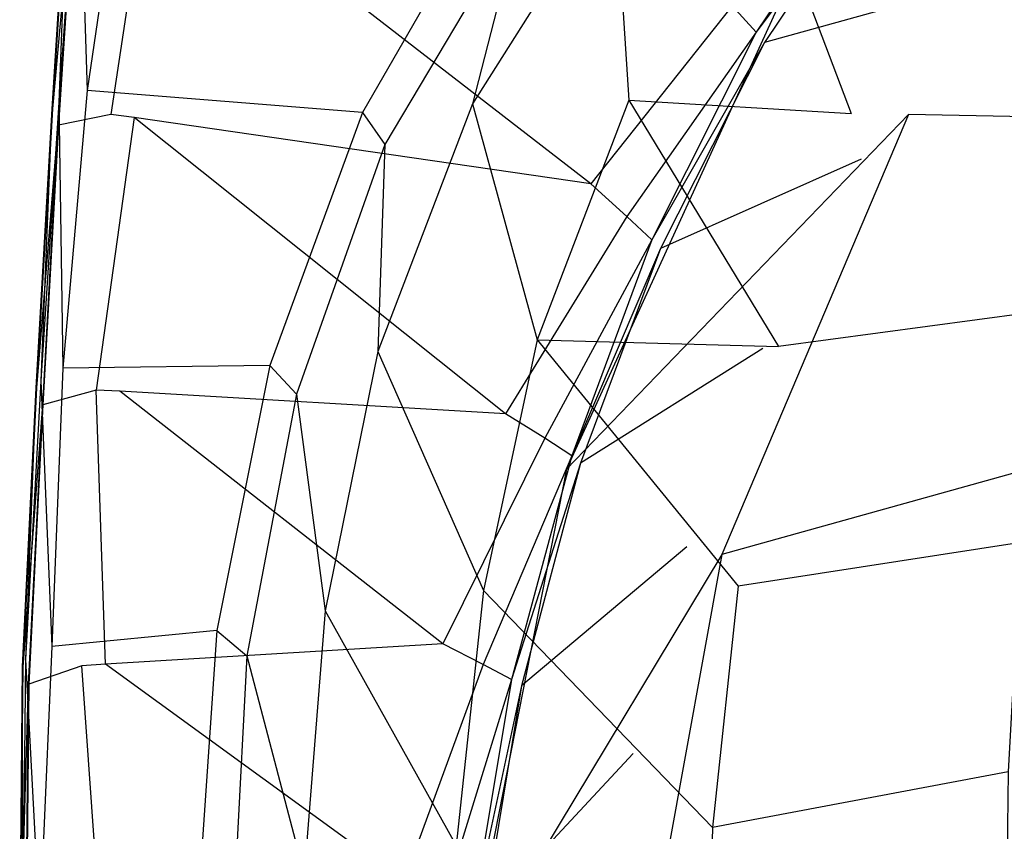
# Model space of a CAD drawing. Extents: x 0 to 0.36, y -0.55 to 0.
# Tile 5 of 21: x 0 to 0.087, y -0.285 to -0.213. Entities that reach past the tile are written whole.
import ezdxf

# ---------------------------------------------------------------- set-up
doc = ezdxf.new("R2010")
doc.units = 0
doc.layers.add('L0_VB__OMNIA_CLASSIC_768210_0__', color=7, linetype='CONTINUOUS')

msp = doc.modelspace()

# ---------------------------------------------------------------- linework, layer by layer
at = {"layer": 'L0_VB__OMNIA_CLASSIC_768210_0__', "color": 8, "invisible_edges": 14}
for points in [[(0.103923, -0.187871, 0.221936), (0.06717, -0.211063, 0.271258), (0.078265, -0.221418, 0.22419), (0.103923, -0.187871, 0.221936)], [(0.114955, -0.222132, 0.190958), (0.103923, -0.187871, 0.221936), (0.078265, -0.221418, 0.22419), (0.114955, -0.222132, 0.190958)], [(0.009477, -0.195042, 0.29506), (0.005944, -0.219321, 0.29506), (0.005213, -0.195855, 0.298449), (0.009477, -0.195042, 0.29506)], [(0.030198, -0.221265, 0.283837), (0.005944, -0.219321, 0.29506), (0.009477, -0.195042, 0.29506), (0.030198, -0.221265, 0.283837)], [(0.042049, -0.200624, 0.283837), (0.030198, -0.221265, 0.283837), (0.009477, -0.195042, 0.29506), (0.042049, -0.200624, 0.283837)], [(0.005213, -0.195855, 0.298449), (0.003434, -0.220361, 0.298449), (0.004362, -0.196375, 0.303133), (0.005213, -0.195855, 0.298449)], [(0.005213, -0.195855, 0.298449), (0.005944, -0.219321, 0.29506), (0.003434, -0.220361, 0.298449), (0.005213, -0.195855, 0.298449)], [(0.004362, -0.196375, 0.303133), (0.002827, -0.220928, 0.303133), (0.004417, -0.196379, 0.305945), (0.004362, -0.196375, 0.303133)], [(0.004362, -0.196375, 0.303133), (0.003434, -0.220361, 0.298449), (0.002827, -0.220928, 0.303133), (0.004362, -0.196375, 0.303133)], [(0.004417, -0.196379, 0.305945), (0.002827, -0.220928, 0.303133), (0.002879, -0.220931, 0.305945), (0.004417, -0.196379, 0.305945)], [(0.004417, -0.196379, 0.305945), (0.002879, -0.220931, 0.305945), (0.004951, -0.197776, 0.327945), (0.004417, -0.196379, 0.305945)], [(0.009575, -0.19718, 0.335615), (0.005005, -0.197781, 0.329944), (0.008022, -0.221434, 0.335615), (0.009575, -0.19718, 0.335615)], [(0.011633, -0.197598, 0.335615), (0.009575, -0.19718, 0.335615), (0.008022, -0.221434, 0.335615), (0.011633, -0.197598, 0.335615)], [(0.011633, -0.197598, 0.335615), (0.008022, -0.221434, 0.335615), (0.010089, -0.221697, 0.335615), (0.011633, -0.197598, 0.335615)], [(0.050285, -0.227525, 0.335615), (0.011633, -0.197598, 0.335615), (0.010089, -0.221697, 0.335615), (0.050285, -0.227525, 0.335615)], [(0.059739, -0.208603, 0.335615), (0.011633, -0.197598, 0.335615), (0.050285, -0.227525, 0.335615), (0.059739, -0.208603, 0.335615)], [(0.076149, -0.197348, 0.333663), (0.062734, -0.211847, 0.335615), (0.064841, -0.214174, 0.33368), (0.076149, -0.197348, 0.333663)], [(0.076149, -0.197348, 0.333663), (0.064841, -0.214174, 0.33368), (0.076753, -0.198304, 0.330187), (0.076149, -0.197348, 0.333663)], [(0.004951, -0.197776, 0.327945), (0.002879, -0.220931, 0.305945), (0.003372, -0.222371, 0.327945), (0.004951, -0.197776, 0.327945)], [(0.004951, -0.197776, 0.327945), (0.003372, -0.222371, 0.327945), (0.005005, -0.197781, 0.329944), (0.004951, -0.197776, 0.327945)], [(0.005005, -0.197781, 0.329944), (0.003372, -0.222371, 0.327945), (0.003424, -0.222375, 0.329944), (0.005005, -0.197781, 0.329944)], [(0.005005, -0.197781, 0.329944), (0.003424, -0.222375, 0.329944), (0.008022, -0.221434, 0.335615), (0.005005, -0.197781, 0.329944)], [(0.076753, -0.198304, 0.330187), (0.064841, -0.214174, 0.33368), (0.065598, -0.215075, 0.330234), (0.076753, -0.198304, 0.330187)], [(0.076753, -0.198304, 0.330187), (0.065598, -0.215075, 0.330234), (0.084497, -0.209843, 0.288405), (0.076753, -0.198304, 0.330187)], [(0.099099, -0.198086, 0.169999), (0.09406, -0.218333, 0.171077), (0.082698, -0.201836, 0.195362), (0.099099, -0.198086, 0.169999)], [(0.042049, -0.200624, 0.283837), (0.044114, -0.203925, 0.276814), (0.030198, -0.221265, 0.283837), (0.042049, -0.200624, 0.283837)], [(0.052404, -0.200686, 0.247805), (0.039882, -0.220495, 0.246637), (0.044114, -0.203925, 0.276814), (0.052404, -0.200686, 0.247805)], [(0.052404, -0.200686, 0.247805), (0.053644, -0.220165, 0.218579), (0.039882, -0.220495, 0.246637), (0.052404, -0.200686, 0.247805)], [(0.052404, -0.200686, 0.247805), (0.065431, -0.200817, 0.22033), (0.053644, -0.220165, 0.218579), (0.052404, -0.200686, 0.247805)], [(0.065431, -0.200817, 0.22033), (0.073224, -0.221326, 0.194429), (0.053644, -0.220165, 0.218579), (0.065431, -0.200817, 0.22033)], [(0.065431, -0.200817, 0.22033), (0.082698, -0.201836, 0.195362), (0.073224, -0.221326, 0.194429), (0.065431, -0.200817, 0.22033)], [(0.082698, -0.201836, 0.195362), (0.09406, -0.218333, 0.171077), (0.073224, -0.221326, 0.194429), (0.082698, -0.201836, 0.195362)], [(0.044114, -0.203925, 0.276814), (0.032166, -0.224068, 0.276612), (0.030198, -0.221265, 0.283837), (0.044114, -0.203925, 0.276814)], [(0.044114, -0.203925, 0.276814), (0.039882, -0.220495, 0.246637), (0.032166, -0.224068, 0.276612), (0.044114, -0.203925, 0.276814)], [(0.062734, -0.211847, 0.335615), (0.059739, -0.208603, 0.335615), (0.050285, -0.227525, 0.335615), (0.062734, -0.211847, 0.335615)], [(0.084497, -0.209843, 0.288405), (0.065598, -0.215075, 0.330234), (0.074091, -0.22537, 0.288414), (0.084497, -0.209843, 0.288405)], [(0.06717, -0.211063, 0.271258), (0.06717, -0.211063, 0.29734), (0.048146, -0.252645, 0.272803), (0.06717, -0.211063, 0.271258)], [(0.06717, -0.211063, 0.271258), (0.048146, -0.252645, 0.272803), (0.078265, -0.221418, 0.22419), (0.06717, -0.211063, 0.271258)], [(0.06717, -0.211063, 0.29734), (0.048146, -0.252645, 0.298885), (0.048146, -0.252645, 0.272803), (0.06717, -0.211063, 0.29734)], [(0.062734, -0.211847, 0.335615), (0.050285, -0.227525, 0.335615), (0.05346, -0.23041, 0.335615), (0.062734, -0.211847, 0.335615)], [(0.064841, -0.214174, 0.33368), (0.062734, -0.211847, 0.335615), (0.05346, -0.23041, 0.335615), (0.064841, -0.214174, 0.33368)], [(0.064841, -0.214174, 0.33368), (0.05346, -0.23041, 0.335615), (0.055669, -0.23246, 0.33367), (0.064841, -0.214174, 0.33368)], [(0.064841, -0.214174, 0.33368), (0.055669, -0.23246, 0.33367), (0.065598, -0.215075, 0.330234), (0.064841, -0.214174, 0.33368)], [(0.065598, -0.215075, 0.330234), (0.055669, -0.23246, 0.33367), (0.05643, -0.233225, 0.330207), (0.065598, -0.215075, 0.330234)], [(0.065598, -0.215075, 0.330234), (0.05643, -0.233225, 0.330207), (0.074091, -0.22537, 0.288414), (0.065598, -0.215075, 0.330234)], [(0.09406, -0.218333, 0.171077), (0.090116, -0.238728, 0.171522), (0.073224, -0.221326, 0.194429), (0.09406, -0.218333, 0.171077)], [(0.005944, -0.219321, 0.29506), (0.003803, -0.243746, 0.29506), (0.003434, -0.220361, 0.298449), (0.005944, -0.219321, 0.29506)], [(0.022015, -0.243538, 0.283837), (0.003803, -0.243746, 0.29506), (0.005944, -0.219321, 0.29506), (0.022015, -0.243538, 0.283837)], [(0.030198, -0.221265, 0.283837), (0.022015, -0.243538, 0.283837), (0.005944, -0.219321, 0.29506), (0.030198, -0.221265, 0.283837)], [(0.053644, -0.220165, 0.218579), (0.045555, -0.241261, 0.216952), (0.039882, -0.220495, 0.246637), (0.053644, -0.220165, 0.218579)], [(0.053644, -0.220165, 0.218579), (0.066813, -0.241853, 0.193442), (0.045555, -0.241261, 0.216952), (0.053644, -0.220165, 0.218579)], [(0.053644, -0.220165, 0.218579), (0.073224, -0.221326, 0.194429), (0.066813, -0.241853, 0.193442), (0.053644, -0.220165, 0.218579)], [(0.002827, -0.220928, 0.303133), (0.00143, -0.245492, 0.303133), (0.001481, -0.245495, 0.305945), (0.002827, -0.220928, 0.303133)], [(0.002827, -0.220928, 0.303133), (0.00187, -0.244887, 0.298449), (0.00143, -0.245492, 0.303133), (0.002827, -0.220928, 0.303133)], [(0.002827, -0.220928, 0.303133), (0.001481, -0.245495, 0.305945), (0.002879, -0.220931, 0.305945), (0.002827, -0.220928, 0.303133)], [(0.002879, -0.220931, 0.305945), (0.001481, -0.245495, 0.305945), (0.003372, -0.222371, 0.327945), (0.002879, -0.220931, 0.305945)], [(0.003434, -0.220361, 0.298449), (0.003803, -0.243746, 0.29506), (0.00187, -0.244887, 0.298449), (0.003434, -0.220361, 0.298449)], [(0.003434, -0.220361, 0.298449), (0.00187, -0.244887, 0.298449), (0.002827, -0.220928, 0.303133), (0.003434, -0.220361, 0.298449)], [(0.039882, -0.220495, 0.246637), (0.031542, -0.242284, 0.24567), (0.032166, -0.224068, 0.276612), (0.039882, -0.220495, 0.246637)], [(0.039882, -0.220495, 0.246637), (0.045555, -0.241261, 0.216952), (0.031542, -0.242284, 0.24567), (0.039882, -0.220495, 0.246637)], [(0.008022, -0.221434, 0.335615), (0.003424, -0.222375, 0.329944), (0.00674, -0.245704, 0.335615), (0.008022, -0.221434, 0.335615)], [(0.010089, -0.221697, 0.335615), (0.008022, -0.221434, 0.335615), (0.00674, -0.245704, 0.335615), (0.010089, -0.221697, 0.335615)], [(0.010089, -0.221697, 0.335615), (0.00674, -0.245704, 0.335615), (0.008816, -0.245786, 0.335615), (0.010089, -0.221697, 0.335615)], [(0.042792, -0.247783, 0.335615), (0.010089, -0.221697, 0.335615), (0.008816, -0.245786, 0.335615), (0.042792, -0.247783, 0.335615)], [(0.050285, -0.227525, 0.335615), (0.010089, -0.221697, 0.335615), (0.042792, -0.247783, 0.335615), (0.050285, -0.227525, 0.335615)], [(0.030198, -0.221265, 0.283837), (0.032166, -0.224068, 0.276612), (0.022015, -0.243538, 0.283837), (0.030198, -0.221265, 0.283837)], [(0.078265, -0.221418, 0.22419), (0.048146, -0.252645, 0.272803), (0.061833, -0.260168, 0.2268), (0.078265, -0.221418, 0.22419)], [(0.078265, -0.221418, 0.22419), (0.061833, -0.260168, 0.2268), (0.093398, -0.251368, 0.193423), (0.078265, -0.221418, 0.22419)], [(0.090116, -0.238728, 0.171522), (0.066813, -0.241853, 0.193442), (0.073224, -0.221326, 0.194429), (0.090116, -0.238728, 0.171522)], [(0.114955, -0.222132, 0.190958), (0.078265, -0.221418, 0.22419), (0.093398, -0.251368, 0.193423), (0.114955, -0.222132, 0.190958)], [(0.003372, -0.222371, 0.327945), (0.001481, -0.245495, 0.305945), (0.001999, -0.246982, 0.327945), (0.003372, -0.222371, 0.327945)], [(0.003372, -0.222371, 0.327945), (0.001999, -0.246982, 0.327945), (0.003424, -0.222375, 0.329944), (0.003372, -0.222371, 0.327945)], [(0.003424, -0.222375, 0.329944), (0.001999, -0.246982, 0.327945), (0.00205, -0.246985, 0.329944), (0.003424, -0.222375, 0.329944)], [(0.003424, -0.222375, 0.329944), (0.00205, -0.246985, 0.329944), (0.00674, -0.245704, 0.335615), (0.003424, -0.222375, 0.329944)], [(0.032166, -0.224068, 0.276612), (0.024367, -0.246059, 0.276445), (0.022015, -0.243538, 0.283837), (0.032166, -0.224068, 0.276612)], [(0.032166, -0.224068, 0.276612), (0.031542, -0.242284, 0.24567), (0.024367, -0.246059, 0.276445), (0.032166, -0.224068, 0.276612)], [(0.074091, -0.22537, 0.288414), (0.05643, -0.233225, 0.330207), (0.065452, -0.242027, 0.288408), (0.074091, -0.22537, 0.288414)], [(0.05346, -0.23041, 0.335615), (0.050285, -0.227525, 0.335615), (0.042792, -0.247783, 0.335615), (0.05346, -0.23041, 0.335615)], [(0.05346, -0.23041, 0.335615), (0.042792, -0.247783, 0.335615), (0.046243, -0.249921, 0.335615), (0.05346, -0.23041, 0.335615)], [(0.055669, -0.23246, 0.33367), (0.05346, -0.23041, 0.335615), (0.046243, -0.249921, 0.335615), (0.055669, -0.23246, 0.33367)], [(0.055669, -0.23246, 0.33367), (0.046243, -0.249921, 0.335615), (0.04861, -0.251477, 0.333664), (0.055669, -0.23246, 0.33367)], [(0.055669, -0.23246, 0.33367), (0.04861, -0.251477, 0.333664), (0.05643, -0.233225, 0.330207), (0.055669, -0.23246, 0.33367)], [(0.05643, -0.233225, 0.330207), (0.04861, -0.251477, 0.333664), (0.049375, -0.252111, 0.330189), (0.05643, -0.233225, 0.330207)], [(0.05643, -0.233225, 0.330207), (0.049375, -0.252111, 0.330189), (0.065452, -0.242027, 0.288408), (0.05643, -0.233225, 0.330207)], [(0.090116, -0.238728, 0.171522), (0.088169, -0.259117, 0.171568), (0.066813, -0.241853, 0.193442), (0.090116, -0.238728, 0.171522)], [(0.045555, -0.241261, 0.216952), (0.040843, -0.263326, 0.215485), (0.031542, -0.242284, 0.24567), (0.045555, -0.241261, 0.216952)], [(0.045555, -0.241261, 0.216952), (0.063272, -0.262955, 0.192449), (0.040843, -0.263326, 0.215485), (0.045555, -0.241261, 0.216952)], [(0.045555, -0.241261, 0.216952), (0.066813, -0.241853, 0.193442), (0.063272, -0.262955, 0.192449), (0.045555, -0.241261, 0.216952)], [(0.088169, -0.259117, 0.171568), (0.063272, -0.262955, 0.192449), (0.066813, -0.241853, 0.193442), (0.088169, -0.259117, 0.171568)], [(0.031542, -0.242284, 0.24567), (0.026886, -0.265125, 0.244904), (0.024367, -0.246059, 0.276445), (0.031542, -0.242284, 0.24567)], [(0.031542, -0.242284, 0.24567), (0.040843, -0.263326, 0.215485), (0.026886, -0.265125, 0.244904), (0.031542, -0.242284, 0.24567)], [(0.065452, -0.242027, 0.288408), (0.049375, -0.252111, 0.330189), (0.058761, -0.259504, 0.288404), (0.065452, -0.242027, 0.288408)], [(0.022015, -0.243538, 0.283837), (0.017354, -0.266871, 0.283837), (0.003803, -0.243746, 0.29506), (0.022015, -0.243538, 0.283837)], [(0.022015, -0.243538, 0.283837), (0.024367, -0.246059, 0.276445), (0.017354, -0.266871, 0.283837), (0.022015, -0.243538, 0.283837)], [(0.003803, -0.243746, 0.29506), (0.00283, -0.268255, 0.29506), (0.00187, -0.244887, 0.298449), (0.003803, -0.243746, 0.29506)], [(0.017354, -0.266871, 0.283837), (0.00283, -0.268255, 0.29506), (0.003803, -0.243746, 0.29506), (0.017354, -0.266871, 0.283837)], [(0.00187, -0.244887, 0.298449), (0.00051, -0.269418, 0.298449), (0.00143, -0.245492, 0.303133), (0.00187, -0.244887, 0.298449)], [(0.00187, -0.244887, 0.298449), (0.00283, -0.268255, 0.29506), (0.00051, -0.269418, 0.298449), (0.00187, -0.244887, 0.298449)], [(0.00143, -0.245492, 0.303133), (0.000221, -0.270061, 0.303133), (0.000268, -0.270062, 0.305945), (0.00143, -0.245492, 0.303133)], [(0.00143, -0.245492, 0.303133), (0.00051, -0.269418, 0.298449), (0.000221, -0.270061, 0.303133), (0.00143, -0.245492, 0.303133)], [(0.00143, -0.245492, 0.303133), (0.000268, -0.270062, 0.305945), (0.001481, -0.245495, 0.305945), (0.00143, -0.245492, 0.303133)], [(0.001481, -0.245495, 0.305945), (0.000268, -0.270062, 0.305945), (0.001999, -0.246982, 0.327945), (0.001481, -0.245495, 0.305945)], [(0.00674, -0.245704, 0.335615), (0.00205, -0.246985, 0.329944), (0.005467, -0.269978, 0.335615), (0.00674, -0.245704, 0.335615)], [(0.007556, -0.269815, 0.335615), (0.00674, -0.245704, 0.335615), (0.005467, -0.269978, 0.335615), (0.007556, -0.269815, 0.335615)], [(0.008816, -0.245786, 0.335615), (0.00674, -0.245704, 0.335615), (0.007556, -0.269815, 0.335615), (0.008816, -0.245786, 0.335615)], [(0.037271, -0.268046, 0.335615), (0.008816, -0.245786, 0.335615), (0.007556, -0.269815, 0.335615), (0.037271, -0.268046, 0.335615)], [(0.042792, -0.247783, 0.335615), (0.008816, -0.245786, 0.335615), (0.037271, -0.268046, 0.335615), (0.042792, -0.247783, 0.335615)], [(0.024367, -0.246059, 0.276445), (0.020016, -0.269085, 0.276302), (0.017354, -0.266871, 0.283837), (0.024367, -0.246059, 0.276445)], [(0.024367, -0.246059, 0.276445), (0.026886, -0.265125, 0.244904), (0.020016, -0.269085, 0.276302), (0.024367, -0.246059, 0.276445)], [(0.001999, -0.246982, 0.327945), (0.000268, -0.270062, 0.305945), (0.000759, -0.271596, 0.327945), (0.001999, -0.246982, 0.327945)], [(0.001999, -0.246982, 0.327945), (0.000759, -0.271596, 0.327945), (0.000806, -0.271597, 0.329944), (0.001999, -0.246982, 0.327945)], [(0.001999, -0.246982, 0.327945), (0.000806, -0.271597, 0.329944), (0.00205, -0.246985, 0.329944), (0.001999, -0.246982, 0.327945)], [(0.00205, -0.246985, 0.329944), (0.000806, -0.271597, 0.329944), (0.005467, -0.269978, 0.335615), (0.00205, -0.246985, 0.329944)], [(0.046243, -0.249921, 0.335615), (0.042792, -0.247783, 0.335615), (0.037271, -0.268046, 0.335615), (0.046243, -0.249921, 0.335615)], [(0.046243, -0.249921, 0.335615), (0.037271, -0.268046, 0.335615), (0.04081, -0.269862, 0.335615), (0.046243, -0.249921, 0.335615)], [(0.04861, -0.251477, 0.333664), (0.046243, -0.249921, 0.335615), (0.04081, -0.269862, 0.335615), (0.04861, -0.251477, 0.333664)], [(0.093398, -0.251368, 0.193423), (0.061833, -0.260168, 0.2268), (0.079691, -0.28487, 0.196254), (0.093398, -0.251368, 0.193423)], [(0.108166, -0.289705, 0.182332), (0.093398, -0.251368, 0.193423), (0.079691, -0.28487, 0.196254), (0.108166, -0.289705, 0.182332)], [(0.04861, -0.251477, 0.333664), (0.04081, -0.269862, 0.335615), (0.043302, -0.271185, 0.33368), (0.04861, -0.251477, 0.333664)], [(0.04861, -0.251477, 0.333664), (0.043302, -0.271185, 0.33368), (0.049375, -0.252111, 0.330189), (0.04861, -0.251477, 0.333664)], [(0.049375, -0.252111, 0.330189), (0.043302, -0.271185, 0.33368), (0.044202, -0.271726, 0.330235), (0.049375, -0.252111, 0.330189)], [(0.049375, -0.252111, 0.330189), (0.044202, -0.271726, 0.330235), (0.058761, -0.259504, 0.288404), (0.049375, -0.252111, 0.330189)], [(0.048146, -0.252645, 0.272803), (0.048146, -0.252645, 0.298885), (0.039314, -0.297527, 0.27451), (0.048146, -0.252645, 0.272803)], [(0.048146, -0.252645, 0.272803), (0.039314, -0.297527, 0.27451), (0.061833, -0.260168, 0.2268), (0.048146, -0.252645, 0.272803)], [(0.048146, -0.252645, 0.298885), (0.039314, -0.297527, 0.300592), (0.039314, -0.297527, 0.27451), (0.048146, -0.252645, 0.298885)], [(0.088169, -0.259117, 0.171568), (0.087036, -0.27929, 0.170583), (0.063272, -0.262955, 0.192449), (0.088169, -0.259117, 0.171568)], [(0.058761, -0.259504, 0.288404), (0.044202, -0.271726, 0.330235), (0.054035, -0.277683, 0.288415), (0.058761, -0.259504, 0.288404)], [(0.061833, -0.260168, 0.2268), (0.039314, -0.297527, 0.27451), (0.054285, -0.301592, 0.229631), (0.061833, -0.260168, 0.2268)], [(0.061833, -0.260168, 0.2268), (0.054285, -0.301592, 0.229631), (0.079691, -0.28487, 0.196254), (0.061833, -0.260168, 0.2268)], [(0.040843, -0.263326, 0.215485), (0.038433, -0.28579, 0.21404), (0.026886, -0.265125, 0.244904), (0.040843, -0.263326, 0.215485)], [(0.040843, -0.263326, 0.215485), (0.061008, -0.284204, 0.190745), (0.038433, -0.28579, 0.21404), (0.040843, -0.263326, 0.215485)], [(0.063272, -0.262955, 0.192449), (0.061008, -0.284204, 0.190745), (0.040843, -0.263326, 0.215485), (0.063272, -0.262955, 0.192449)], [(0.087036, -0.27929, 0.170583), (0.061008, -0.284204, 0.190745), (0.063272, -0.262955, 0.192449), (0.087036, -0.27929, 0.170583)], [(0.026886, -0.265125, 0.244904), (0.025069, -0.288328, 0.244221), (0.020016, -0.269085, 0.276302), (0.026886, -0.265125, 0.244904)], [(0.026886, -0.265125, 0.244904), (0.038433, -0.28579, 0.21404), (0.025069, -0.288328, 0.244221), (0.026886, -0.265125, 0.244904)], [(0.017354, -0.266871, 0.283837), (0.015735, -0.290567, 0.283837), (0.00283, -0.268255, 0.29506), (0.017354, -0.266871, 0.283837)], [(0.017354, -0.266871, 0.283837), (0.020016, -0.269085, 0.276302), (0.015735, -0.290567, 0.283837), (0.017354, -0.266871, 0.283837)], [(0.00283, -0.268255, 0.29506), (0.001747, -0.292756, 0.29506), (0.00051, -0.269418, 0.298449), (0.00283, -0.268255, 0.29506)], [(0.015735, -0.290567, 0.283837), (0.001747, -0.292756, 0.29506), (0.00283, -0.268255, 0.29506), (0.015735, -0.290567, 0.283837)], [(0.037271, -0.268046, 0.335615), (0.007556, -0.269815, 0.335615), (0.03384, -0.288906, 0.335615), (0.037271, -0.268046, 0.335615)], [(0.04081, -0.269862, 0.335615), (0.037271, -0.268046, 0.335615), (0.03384, -0.288906, 0.335615), (0.04081, -0.269862, 0.335615)], [(0.00051, -0.269418, 0.298449), (0.00027, -0.293993, 0.298449), (0.000221, -0.270061, 0.303133), (0.00051, -0.269418, 0.298449)], [(0.00051, -0.269418, 0.298449), (0.001747, -0.292756, 0.29506), (0.00027, -0.293993, 0.298449), (0.00051, -0.269418, 0.298449)], [(0.020016, -0.269085, 0.276302), (0.01878, -0.292397, 0.27617), (0.015735, -0.290567, 0.283837), (0.020016, -0.269085, 0.276302)], [(0.020016, -0.269085, 0.276302), (0.025069, -0.288328, 0.244221), (0.01878, -0.292397, 0.27617), (0.020016, -0.269085, 0.276302)], [(0.000221, -0.270061, 0.303133), (0, -0.294664, 0.303133), (0.000268, -0.270062, 0.305945), (0.000221, -0.270061, 0.303133)], [(0.000221, -0.270061, 0.303133), (0.00027, -0.293993, 0.298449), (0, -0.294664, 0.303133), (0.000221, -0.270061, 0.303133)], [(0.000268, -0.270062, 0.305945), (0, -0.294664, 0.303133), (0.000039, -0.294663, 0.305945), (0.000268, -0.270062, 0.305945)], [(0.000268, -0.270062, 0.305945), (0.000039, -0.294663, 0.305945), (0.000759, -0.271596, 0.327945), (0.000268, -0.270062, 0.305945)], [(0.005467, -0.269978, 0.335615), (0.000806, -0.271597, 0.329944), (0.005069, -0.294284, 0.335615), (0.005467, -0.269978, 0.335615)], [(0.007163, -0.293886, 0.335615), (0.005467, -0.269978, 0.335615), (0.005069, -0.294284, 0.335615), (0.007163, -0.293886, 0.335615)], [(0.007556, -0.269815, 0.335615), (0.005467, -0.269978, 0.335615), (0.007163, -0.293886, 0.335615), (0.007556, -0.269815, 0.335615)], [(0.03384, -0.288906, 0.335615), (0.007556, -0.269815, 0.335615), (0.007163, -0.293886, 0.335615), (0.03384, -0.288906, 0.335615)], [(0.04081, -0.269862, 0.335615), (0.03384, -0.288906, 0.335615), (0.037415, -0.290345, 0.335615), (0.04081, -0.269862, 0.335615)], [(0.043302, -0.271185, 0.33368), (0.04081, -0.269862, 0.335615), (0.037415, -0.290345, 0.335615), (0.043302, -0.271185, 0.33368)], [(0.043302, -0.271185, 0.33368), (0.037415, -0.290345, 0.335615), (0.03995, -0.291381, 0.333682), (0.043302, -0.271185, 0.33368)], [(0.043302, -0.271185, 0.33368), (0.03995, -0.291381, 0.333682), (0.044202, -0.271726, 0.330235), (0.043302, -0.271185, 0.33368)], [(0.000759, -0.271596, 0.327945), (0.000039, -0.294663, 0.305945), (0.000504, -0.296244, 0.327944), (0.000759, -0.271596, 0.327945)], [(0.000759, -0.271596, 0.327945), (0.000504, -0.296244, 0.327944), (0.000806, -0.271597, 0.329944), (0.000759, -0.271596, 0.327945)], [(0.000806, -0.271597, 0.329944), (0.000504, -0.296244, 0.327944), (0.000544, -0.296244, 0.329944), (0.000806, -0.271597, 0.329944)], [(0.000806, -0.271597, 0.329944), (0.000544, -0.296244, 0.329944), (0.005069, -0.294284, 0.335615), (0.000806, -0.271597, 0.329944)], [(0.044202, -0.271726, 0.330235), (0.03995, -0.291381, 0.333682), (0.04089, -0.291786, 0.330242), (0.044202, -0.271726, 0.330235)], [(0.044202, -0.271726, 0.330235), (0.04089, -0.291786, 0.330242), (0.054035, -0.277683, 0.288415), (0.044202, -0.271726, 0.330235)], [(0.054035, -0.277683, 0.288415), (0.04089, -0.291786, 0.330242), (0.050907, -0.296249, 0.288417), (0.054035, -0.277683, 0.288415)], [(0.087036, -0.27929, 0.170583), (0.086852, -0.299192, 0.169158), (0.061008, -0.284204, 0.190745), (0.087036, -0.27929, 0.170583)], [(0.061008, -0.284204, 0.190745), (0.060504, -0.30544, 0.189132), (0.038433, -0.28579, 0.21404), (0.061008, -0.284204, 0.190745)], [(0.086852, -0.299192, 0.169158), (0.060504, -0.30544, 0.189132), (0.061008, -0.284204, 0.190745), (0.086852, -0.299192, 0.169158)]]:
    msp.add_3dface(points, dxfattribs=at)

doc.saveas('drawing.dxf')
